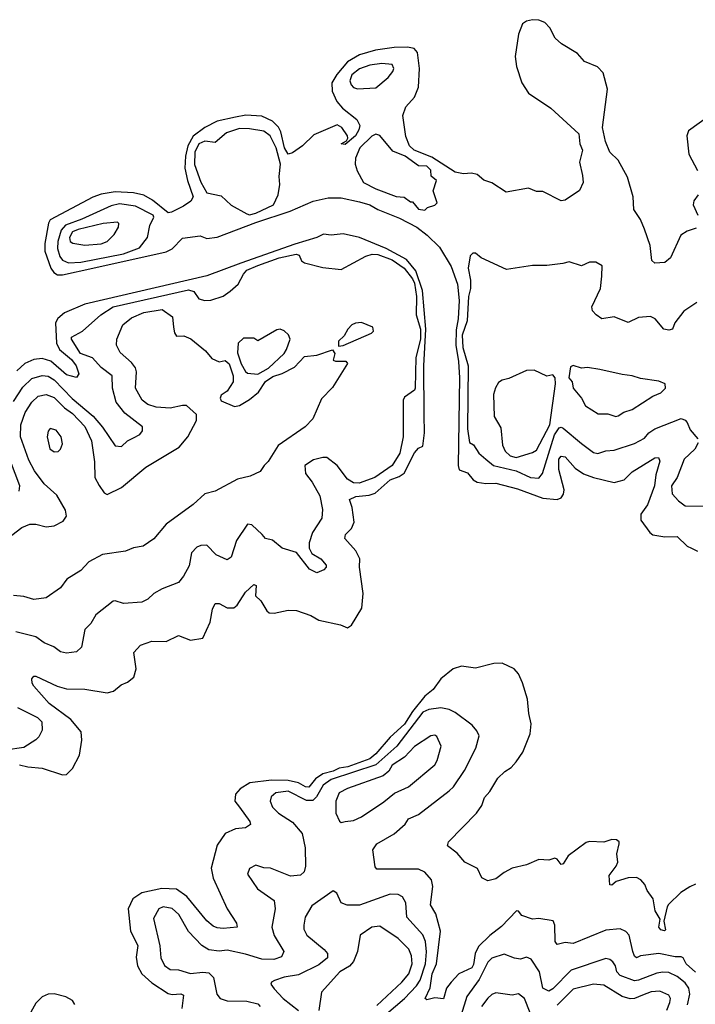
# Model space of a CAD drawing. Extents: x 1954678 to 2060275, y 904822 to 1016299.
# Tile 211 of 256: x 1961105 to 1964424, y 986436 to 991276. Entities that reach past the tile are written whole.
import ezdxf

# ---------------------------------------------------------------- set-up
doc = ezdxf.new("R2010")
doc.units = 0

msp = doc.modelspace()

# ---------------------------------------------------------------- linework, layer by layer
at = {"layer": '0CON20XD'}
for points in [[(1964428.8, 990251.2), (1964385, 990235.6), (1964354.1, 990215.9), (1964302.9, 990105), (1964275, 990082.9), (1964225, 990079.2), (1964211.5, 990091.5), (1964203.3, 990165), (1964175, 990246.2), (1964155, 990294), (1964122.2, 990342.2), (1964118.5, 990405), (1964091.1, 990501.1), (1964046, 990585), (1964004.3, 990624.3), (1963983.8, 990676.2), (1963969.1, 990745), (1963993.8, 990933.8), (1963971.5, 991015), (1963943.4, 991043.4), (1963880.8, 991070.8), (1963845, 991109.3), (1963766.3, 991156.3), (1963736.7, 991185), (1963710.3, 991235), (1963685, 991261.1), (1963655, 991273.2), (1963625, 991275.6), (1963595, 991268.9), (1963576.2, 991255), (1963555.3, 991204.7), (1963539.4, 991095), (1963546.5, 991045), (1963572, 990965), (1963605, 990914.5), (1963715, 990841.2), (1963851.9, 990715), (1963857.1, 990665), (1963870.8, 990635), (1963855.6, 990575), (1963869.7, 990510.3), (1963872.9, 990475), (1963855, 990435.8), (1963785, 990389.2), (1963765, 990385.8), (1963675, 990430.6), (1963645, 990431.9), (1963605, 990448.1), (1963495, 990428.6), (1963424.2, 990474.2), (1963385, 990487.5), (1963352, 990515), (1963325, 990521.5), (1963285, 990518), (1963245, 990526.4), (1963129.3, 990599.3), (1963042.7, 990635), (1963020, 990655), (1963002.2, 990702.2), (1962987.5, 990805), (1963002, 990848), (1963044.4, 990895), (1963065.3, 990944.7), (1963069.5, 991035), (1963059.7, 991115), (1963043.3, 991133.3), (1963011, 991141), (1962945, 991139.2), (1962853.3, 991125), (1962775, 991102.4), (1962715, 991068.4), (1962663.4, 991006.6), (1962639.2, 990965), (1962640.8, 990925), (1962663.6, 990873.6), (1962691, 990841), (1962762, 990785), (1962775.6, 990755), (1962771.6, 990735), (1962754.4, 990705), (1962705, 990662.6), (1962684.6, 990665), (1962710, 990680), (1962717.3, 990692.7), (1962716.2, 990705), (1962688.4, 990745), (1962665, 990759.3), (1962550.1, 990709.9), (1962495.2, 990654.8), (1962445, 990621.5), (1962425, 990615.4), (1962406.5, 990645), (1962388.8, 990725), (1962377.2, 990747.2), (1962347.4, 990777.4), (1962295, 990801.2), (1962215.7, 990805.7), (1962165, 990797.2), (1962075, 990777), (1962014.7, 990745.3), (1961957.3, 990702.7), (1961931.9, 990655), (1961919.4, 990605), (1961916.2, 990545), (1961929.4, 990485), (1961957.4, 990405), (1961946.1, 990383.9), (1961910.7, 990359.3), (1961850.8, 990329.2), (1961835, 990326.8), (1961758.5, 990388.5), (1961715, 990412.3), (1961664.4, 990424.4), (1961575, 990429.7), (1961505, 990417.9), (1961465, 990402.8), (1961255, 990292.3), (1961246.8, 990275), (1961228.5, 990175), (1961228.4, 990138.4), (1961258.4, 990055), (1961272.7, 990032.7), (1961291.5, 990021.5), (1961315, 990021.2), (1961465, 990054.3), (1961825.6, 990135), (1961855, 990148.7), (1961905, 990202.5), (1961992.5, 990212.5), (1962025, 990199.6), (1962075.9, 990205.9), (1962265, 990278.6), (1962433.6, 990335), (1962546.7, 990383.3), (1962620.5, 990399.5), (1962685, 990399.4), (1962775, 990380.8), (1962825.7, 990365.7), (1962865, 990342.4), (1962970.6, 990300.6), (1963055.8, 990255.8), (1963107, 990217), (1963167.7, 990157.7), (1963225, 990061.8), (1963256.9, 989975), (1963265.1, 989895), (1963260, 989805), (1963248.8, 989751.2), (1963247.6, 989675), (1963261.6, 989595), (1963265.5, 989515), (1963259.6, 989085), (1963263.7, 989063.7), (1963305, 989048.8), (1963333.3, 989013.3), (1963352.6, 989002.6), (1963395, 988995.9), (1963445, 988997.2), (1963550.7, 988969.3), (1963675, 988923.9), (1963745, 988917.7), (1963765.2, 988924.8), (1963777.3, 988942.7), (1963780.6, 988965), (1963753.8, 989065), (1963754.1, 989115.9), (1963765, 989130.5), (1963785, 989126.5), (1963835, 989071.2), (1963875, 989043.1), (1963925, 989024.7), (1964025, 989001.1), (1964075, 989014.2), (1964115, 989052.9), (1964225, 989121.2), (1964243.2, 989123.2), (1964250.9, 989105), (1964231, 989039), (1964224.6, 988985), (1964189.8, 988890.2), (1964156.1, 988845), (1964156, 988816), (1964200.3, 988755), (1964215, 988743.3), (1964275, 988734.5), (1964335, 988734.7), (1964385, 988687.9), (1964405, 988678.5), (1964435, 988663.3)], [(1962765, 990935.6), (1962855, 990940), (1962915, 990991.4), (1962938.8, 991021.2), (1962943.3, 991035), (1962934.6, 991054.6), (1962885, 991060.8), (1962825, 991052.7), (1962775, 991034.2), (1962736.7, 991005), (1962727.9, 990975), (1962733.6, 990955), (1962745, 990941.9), (1962765, 990935.6)], [(1964496, 990804), (1964390.3, 990729.7), (1964383.1, 990705), (1964392.1, 990615), (1964434.4, 990535)], [(1962235, 990317.1), (1962265, 990324.2), (1962352.5, 990365), (1962375.6, 990415), (1962383.6, 990465), (1962380.4, 990505), (1962386.4, 990565), (1962365.1, 990645), (1962335, 990704.3), (1962305, 990727.6), (1962235, 990739.4), (1962185, 990740.4), (1962120.6, 990719.4), (1962065, 990672.6), (1962015, 990679.3), (1961985, 990664.7), (1961965.5, 990625), (1961963.5, 990563.5), (1961995, 990476.9), (1962024.4, 990425), (1962095, 990409.5), (1962145, 990364.4), (1962220.6, 990320.6), (1962235, 990317.1)], [(1963095, 990340), (1963108.3, 990351.7), (1963145, 990363.3), (1963156.7, 990375), (1963136.7, 990435), (1963152.5, 990485), (1963127, 990507), (1963125, 990535.8), (1963105.6, 990555), (1963065, 990556.7), (1962998.5, 990605), (1962938.7, 990628.7), (1962875, 990706.3), (1962855, 990712.5), (1962835, 990702.9), (1962775.9, 990645), (1962754.6, 990595), (1962753.6, 990565), (1962762.8, 990532.8), (1962794.4, 990475), (1962855, 990444.6), (1962955, 990406.9), (1962993.6, 990403.6), (1963025, 990380), (1963035, 990380), (1963065, 990343.8), (1963095, 990340)], [(1964438, 990415), (1964417.8, 990385), (1964413.1, 990365), (1964436.9, 990315)], [(1961345, 990080), (1961405, 990083.8), (1961615, 990125.1), (1961693.1, 990155), (1961733.5, 990205), (1961745, 990264), (1961763.6, 990305), (1961760.4, 990315), (1961675, 990359.8), (1961595, 990370.5), (1961555, 990360.9), (1961411.2, 990295), (1961330.6, 990265), (1961309.4, 990240.6), (1961292.2, 990185), (1961290.9, 990150.9), (1961302, 990112), (1961315, 990093.7), (1961345, 990080)], [(1961425, 990166.9), (1961505, 990173.9), (1961535.3, 990184.7), (1961569.7, 990220.3), (1961591.1, 990255), (1961593, 990273), (1961585, 990280.6), (1961515, 990273.1), (1961392.7, 990245), (1961365, 990232.7), (1961349.2, 990205), (1961352.5, 990185), (1961366.8, 990176.8), (1961425, 990166.9)], [(1961105, 987613.4), (1961145, 987603), (1961215, 987596.4), (1961315, 987563.1), (1961335, 987565.6), (1961365.4, 987594.6), (1961399.2, 987660.8), (1961410.2, 987735), (1961407.6, 987775), (1961356.6, 987836.6), (1961250, 987915), (1961175, 988000), (1961166.1, 988015), (1961164.7, 988035.3), (1961175, 988048.6), (1961185, 988048.9), (1961289.4, 987999.4), (1961335, 987985.8), (1961425, 987985.5), (1961535, 987966.9), (1961566.7, 987975), (1961603.4, 988006.6), (1961635, 988019.2), (1961665.5, 988044.5), (1961677.5, 988085), (1961666, 988165), (1961698.7, 988201.3), (1961755, 988221.5), (1961825, 988220), (1961885, 988249.2), (1961944.1, 988225.9), (1962005, 988236.2), (1962041.5, 988315), (1962052.2, 988377.8), (1962065, 988406.2), (1962085, 988405.6), (1962125, 988385.5), (1962158, 988385), (1962172.9, 988397.1), (1962215, 988462.2), (1962255, 988498.6), (1962267.5, 988495), (1962263.5, 988443.5), (1962289.2, 988419.2), (1962319.4, 988369.4), (1962330.8, 988360.8), (1962355, 988357.9), (1962425, 988373.1), (1962465, 988372.2), (1962535, 988346.7), (1962575, 988324), (1962681.9, 988301.9), (1962715, 988286.7), (1962735, 988300), (1962786.9, 988383.1), (1962792.3, 988455), (1962774.6, 988585), (1962776.3, 988625), (1962755.9, 988665), (1962702.5, 988725), (1962705.4, 988745), (1962735.4, 988775), (1962747.9, 988805), (1962738.1, 988878.1), (1962725, 988916.7), (1962757.3, 988932.7), (1962822.1, 988937.9), (1962852.4, 988947.6), (1962925, 989014), (1962969.6, 989030.4), (1962993.8, 989046.2), (1963045, 989146.7), (1963065, 989170), (1963085, 989180), (1963094.8, 989245), (1963092.9, 989332.9), (1963090.5, 989575), (1963100.2, 989755), (1963084.6, 989945), (1963051.3, 990041.3), (1963005, 990096.2), (1962905, 990151.4), (1962775.4, 990205.4), (1962695, 990222.5), (1962635, 990216.2), (1962598.4, 990221.6), (1962565.7, 990204.3), (1962457.3, 990172.7), (1962191, 990079), (1962024, 990016), (1961425, 989877.1), (1961325, 989835.4), (1961293.4, 989806.6), (1961281.5, 989785), (1961285.3, 989685.3), (1961301.1, 989655), (1961359.3, 989605), (1961382.1, 989575), (1961396.1, 989535), (1961385, 989516.7), (1961335, 989530), (1961257.5, 989597.5), (1961215, 989610.6), (1961175.5, 989605), (1961131.1, 989585), (1961090.8, 989549.2)], [(1961075, 989398.8), (1961120.7, 989469.3), (1961165, 989511.8), (1961215, 989527), (1961245, 989523.1), (1961275, 989505.2), (1961363, 989413), (1961466, 989326), (1961512.1, 989272.1), (1961575, 989181.4), (1961605, 989177.5), (1961634.7, 989205.2), (1961665, 989219.5), (1961695, 989236), (1961709.2, 989255), (1961709.2, 989275), (1961622, 989342), (1961578.9, 989395), (1961560.5, 989465), (1961559.1, 989525), (1961505, 989565.4), (1961462.8, 989612.8), (1961404, 989635), (1961360, 989705), (1961360, 989715), (1961414.3, 989745), (1961503.5, 989825), (1961564.5, 989865), (1961935, 989947.7), (1961960, 989940), (1961985, 989903.8), (1962015, 989896), (1962045, 989897.3), (1962105, 989916.7), (1962139.5, 989940.5), (1962177.8, 989975), (1962204.8, 990025.2), (1962221.3, 990045), (1962275, 990067.3), (1962380.4, 990105), (1962463.6, 990123.6), (1962478.7, 990118.7), (1962490.1, 990090.1), (1962505, 990080.4), (1962595, 990058.2), (1962685, 990048.5), (1962805, 990112.9), (1962837.5, 990122.5), (1962865, 990121.4), (1962935, 990095.9), (1962993.3, 990055), (1963035, 990002.6), (1963045, 989981.1), (1963054.2, 989915), (1963053.1, 989825), (1963074.7, 989755), (1963075.1, 989705), (1963051.2, 989615), (1963048.7, 989465), (1963044.5, 989455), (1962995, 989420.6), (1962989.5, 989405), (1962988.5, 989285), (1962988.5, 989225), (1962972.2, 989145), (1962934.4, 989085), (1962850, 989025), (1962772.9, 988997.1), (1962745, 988999.4), (1962715, 989017.4), (1962665, 989084.8), (1962615, 989123.2), (1962595, 989124.1), (1962548.3, 989111.7), (1962506.3, 989083.7), (1962508.7, 989045), (1962542.9, 989002.9), (1962580, 988935), (1962592.4, 988867.6), (1962589.4, 988825), (1962544.4, 988755), (1962528.1, 988705), (1962527.5, 988677.5), (1962541.1, 988651.1), (1962584, 988625), (1962611.2, 988595), (1962611.2, 988585), (1962598.8, 988571.2), (1962565, 988556), (1962528.8, 988575), (1962465, 988656.7), (1962395, 988678), (1962346.9, 988716.9), (1962312.5, 988725), (1962296.4, 988745), (1962245, 988793.3), (1962225, 988796.7), (1962169.6, 988715), (1962145, 988633.8), (1962125, 988620), (1962070.8, 988645), (1962025, 988692.2), (1961995, 988691.8), (1961975, 988683.5), (1961950, 988655), (1961938.1, 988591.9), (1961910.1, 988539.9), (1961885, 988508.9), (1961805, 988478.9), (1961765, 988454.4), (1961735, 988426.5), (1961705, 988413.1), (1961615, 988406.1), (1961575, 988419.5), (1961565, 988417.5), (1961479.7, 988350.3), (1961455, 988308), (1961425, 988278), (1961409.3, 988190.7), (1961385, 988168.6), (1961335, 988162.5), (1961305, 988169.2), (1961273.3, 988193.3), (1961225, 988212.5), (1961185, 988242.5), (1961086.2, 988266.2)], [(1964432.5, 989885), (1964367.9, 989842.1), (1964323.8, 989785), (1964312.5, 989755), (1964295, 989750), (1964270, 989755), (1964226.7, 989805), (1964205, 989816.2), (1964145, 989812), (1964095, 989788), (1964025, 989815.5), (1963965.7, 989805.7), (1963938, 989825), (1963918.6, 989845), (1963915.6, 989865), (1963958.5, 989955), (1963965.8, 990015), (1963966.7, 990065), (1963935, 990083.8), (1963905, 990084), (1963865, 990066.2), (1963805, 990085.8), (1963772.9, 990077.1), (1963695, 990068.1), (1963625, 990067.8), (1963497.3, 990047.3), (1963372.5, 990105), (1963345, 990128.8), (1963331.7, 990128.3), (1963318, 990115), (1963308.2, 990055), (1963319.7, 989995), (1963319.6, 989955), (1963310.4, 989915), (1963303.8, 989795), (1963279.7, 989725), (1963281.9, 989665), (1963308, 989575), (1963305.8, 989265), (1963315, 989197.1), (1963335, 989186.5), (1963361.1, 989145), (1963394.8, 989114.8), (1963432.5, 989085), (1963545, 989057.7), (1963615, 989024.6), (1963655, 989022.7), (1963674.1, 989045), (1963732.3, 989235), (1963755, 989269.3), (1963765, 989273.2), (1963775, 989267.9), (1963865, 989191.8), (1963925, 989148.2), (1963945, 989142.7), (1963985, 989155.6), (1964025, 989160), (1964125, 989191.8), (1964175, 989218.5), (1964196.4, 989245), (1964225, 989264.1), (1964355, 989315.4), (1964375, 989306.5), (1964384.5, 989295), (1964399.9, 989259.9), (1964436.1, 989215)], [(1961045, 988725.4), (1961115, 988779.1), (1961155, 988795.9), (1961185.3, 988795.3), (1961235, 988783.1), (1961275, 988788.5), (1961319.3, 988810.7), (1961334.5, 988835), (1961329.6, 988865), (1961288, 988938), (1961225, 988994.5), (1961177.9, 989057.9), (1961150.4, 989110.4), (1961108.6, 989225), (1961110.3, 989285), (1961131.4, 989345), (1961165, 989396.1), (1961196.7, 989425), (1961235, 989433.7), (1961275, 989418.2), (1961325, 989368), (1961365, 989339.3), (1961425, 989275.3), (1961458.1, 989205), (1961472.7, 989102.7), (1961474.7, 989025), (1961496, 988986), (1961520.4, 988950.4), (1961535, 988942.3), (1961605, 988976.3), (1961725, 989076.2), (1961888.8, 989175), (1961930.5, 989225), (1961973.8, 989305), (1961973.8, 989335), (1961925, 989378.5), (1961905, 989379.3), (1961845, 989365.4), (1961775, 989371.6), (1961734.4, 989384.4), (1961706.5, 989405), (1961674.7, 989465), (1961679.6, 989545), (1961674.2, 989564.2), (1961655, 989590.8), (1961599.5, 989639.5), (1961580.7, 989675), (1961582.3, 989705), (1961611.2, 989775), (1961655, 989810.4), (1961715, 989836.2), (1961805, 989851.4), (1961855.2, 989815.2), (1961860.3, 989765), (1961865, 989736.7), (1961875, 989720.8), (1961910.9, 989720.9), (1961946.1, 989706.1), (1962017.6, 989647.6), (1962049.5, 989609.5), (1962085, 989593.8), (1962115, 989600), (1962135, 989583.8), (1962154.2, 989525), (1962154, 989495), (1962125, 989450), (1962095, 989430), (1962090, 989415), (1962095, 989402.5), (1962160, 989375), (1962185, 989378.9), (1962235, 989408.5), (1962277.8, 989445), (1962312.5, 989497.5), (1962348.8, 989521.2), (1962395, 989536.2), (1962455, 989566.9), (1962505, 989620.8), (1962565, 989626.4), (1962642.5, 989652.5), (1962653.3, 989635), (1962645, 989602.5), (1962656.4, 989596.4), (1962707, 989597), (1962716, 989585), (1962642.4, 989467.6), (1962588.3, 989411.7), (1962545, 989313.8), (1962508, 989275), (1962375, 989181.9), (1962326.5, 989103.5), (1962306, 989085), (1962286.7, 989055), (1962238.3, 989031.7), (1962175, 989016.9), (1962065, 988957.5), (1962015, 988945.8), (1961957.6, 988892.4), (1961825, 988795.6), (1961765, 988724), (1961712.1, 988687.9), (1961665, 988679.2), (1961625, 988662.9), (1961512.4, 988647.6), (1961445, 988610), (1961405, 988568.6), (1961337.5, 988525), (1961305, 988482.5), (1961235, 988434.4), (1961175, 988425.5), (1961125, 988440), (1961074.6, 988444.6)], [(1962670.7, 989670.7), (1962695, 989674.3), (1962834, 989735), (1962843.8, 989745), (1962840, 989765), (1962785, 989787.5), (1962755, 989784.2), (1962736.2, 989775), (1962717.1, 989755), (1962699.1, 989720.9), (1962672.2, 989695), (1962670.7, 989670.7)], [(1962275, 989533.3), (1962327.7, 989562.3), (1962403.8, 989635), (1962416.2, 989655), (1962433.3, 989705), (1962425.8, 989725.8), (1962405, 989746.7), (1962385, 989753.8), (1962368.3, 989751.7), (1962275, 989697.5), (1962255, 989710), (1962205, 989710), (1962178.8, 989685), (1962175, 989637.5), (1962194, 989584), (1962215, 989546.7), (1962225, 989538.8), (1962275, 989533.3)], [(1964034.4, 989325.6), (1964045, 989328.9), (1964073, 989347), (1964115, 989360), (1964215, 989424.3), (1964255, 989442), (1964278.8, 989465), (1964276.2, 989485), (1964245, 989499.2), (1964155, 989511.2), (1964115, 989525.8), (1964065, 989530.8), (1963955, 989556), (1963895, 989566), (1963865, 989562.5), (1963825, 989576.2), (1963810.7, 989569.3), (1963803.8, 989515), (1963818.8, 989495), (1963824.3, 989464.3), (1963866, 989415), (1963885, 989378), (1963947.6, 989337.6), (1963995, 989337.5), (1964034.4, 989325.6)], [(1963545, 989123.9), (1963625, 989147.4), (1963645, 989159.5), (1963709.8, 989285), (1963737.9, 989485), (1963735.7, 989515.7), (1963725, 989530), (1963695, 989524), (1963632.7, 989552.7), (1963595, 989552), (1963507.7, 989512.3), (1963475, 989503.3), (1963458.3, 989491.7), (1963443.2, 989466.8), (1963433.2, 989433.2), (1963435.7, 989325), (1963469.3, 989269.3), (1963477.6, 989185), (1963490.5, 989155), (1963515, 989131.8), (1963545, 989123.9)], [(1961275, 989150.8), (1961295, 989153.8), (1961306.1, 989163.9), (1961315, 989190), (1961309.2, 989225), (1961285, 989258), (1961255, 989266.2), (1961245, 989252.5), (1961240.6, 989225), (1961253.9, 989166.1), (1961275, 989150.8)], [(1964439.1, 989195), (1964422.5, 989165), (1964370, 989115), (1964335.2, 989024.8), (1964306.9, 988985), (1964310.6, 988945), (1964341.1, 988911.1), (1964375, 988885.8), (1964565, 988883.5)], [(1961102.3, 988957.7), (1961106.4, 988985), (1961060.9, 989105)], [(1964425, 987027.1), (1964396.8, 987013.2), (1964353.8, 986985), (1964293.4, 986926.6), (1964285.5, 986914.5), (1964270, 986845), (1964278.8, 986801.2), (1964273.6, 986796.4), (1964255, 986802.2), (1964244.6, 986815), (1964252.1, 986855), (1964226.5, 986895), (1964216.7, 986955), (1964188.1, 986995), (1964176.9, 987025), (1964157.4, 987047.4), (1964135, 987058.5), (1964095, 987057.5), (1964035, 987040), (1964015, 987022), (1964003.7, 987023.7), (1964001.6, 987068.4), (1964035.6, 987115), (1964043.1, 987135), (1964038.6, 987175), (1964050.8, 987225), (1964050, 987235), (1964037.5, 987245), (1964015, 987245.7), (1963975, 987232.5), (1963905, 987235.8), (1963888.3, 987231.7), (1963800, 987165), (1963775, 987126.7), (1963765, 987122.5), (1963745, 987150), (1963735, 987153.8), (1963705, 987144), (1963655, 987147.1), (1963595, 987121.9), (1963525.5, 987104.5), (1963485, 987083.1), (1963445, 987052.5), (1963405, 987042.2), (1963375, 987057.5), (1963353.9, 987103.9), (1963292.5, 987135), (1963255, 987178.8), (1963207.5, 987215), (1963212, 987235), (1963348.9, 987375), (1963375, 987412.5), (1963388.3, 987451.7), (1963415, 987482.7), (1963455, 987547.1), (1963489.1, 987580.9), (1963520.1, 987599.9), (1963545, 987627.8), (1963577.1, 987675), (1963613.5, 987765), (1963618.2, 987815), (1963606.2, 987865), (1963600.7, 987935), (1963575.5, 988015.5), (1963555, 988060.6), (1963535, 988084.5), (1963475, 988112), (1963435, 988110.8), (1963345, 988088.2), (1963275, 988098.1), (1963235, 988085.5), (1963175, 988035.4), (1963135.9, 987984.1), (1963095, 987950), (1963034.8, 987875.2), (1962995, 987812.8), (1962925, 987749.1), (1962855, 987667.7), (1962825, 987642.2), (1962717.1, 987602.9), (1962675, 987596.4), (1962645, 987581.4), (1962595, 987569.1), (1962558.4, 987545), (1962525, 987503.5), (1962508.8, 987505), (1962474.9, 987524.9), (1962425, 987536.5), (1962342.4, 987537.6), (1962235.5, 987525), (1962188.8, 987495), (1962165, 987468.8), (1962161.8, 987435), (1962184.6, 987405), (1962235.6, 987335), (1962239.5, 987320.5), (1962215, 987302.7), (1962165, 987298.4), (1962114, 987275), (1962075, 987217.7), (1962046.7, 987105), (1962055, 987056.7), (1962125, 986906), (1962171.1, 986835), (1962174, 986815), (1962105, 986808.9), (1962075, 986811.2), (1962055, 986820.5), (1962025, 986846.5), (1961926.3, 986966.3), (1961875, 987001.1), (1961804.3, 987005.7), (1961705, 986984.3), (1961660.7, 986955), (1961638.9, 986905), (1961650.2, 986795), (1961686.3, 986725), (1961677.6, 986667.6), (1961683.9, 986625), (1961705.5, 986585.5), (1961755, 986541.3), (1961835, 986489.6), (1961855, 986484.8), (1961897.2, 986487.2), (1961910.7, 986480.7), (1961901.1, 986415)], [(1961095.2, 987895.2), (1961193.5, 987845), (1961213.6, 987825), (1961216, 987784), (1961199.5, 987750.5), (1961184.7, 987735.3), (1961125, 987697.8), (1961035, 987685.8)], [(1964425, 986594.7), (1964380, 986635), (1964365, 986664.4), (1964355, 986669.3), (1964325, 986669.3), (1964245, 986685.3), (1964155.3, 986674.7), (1964135, 986663.8), (1964125, 986671.9), (1964117.4, 986695), (1964100, 986775), (1964083.4, 986793.4), (1964055, 986806.4), (1963985, 986799.6), (1963825, 986735.6), (1963785, 986739.1), (1963745, 986729.2), (1963735.6, 986745), (1963734.4, 986824.4), (1963725.6, 986845.6), (1963655, 986857.7), (1963625, 986854.4), (1963571.7, 986871.7), (1963555, 986893.3), (1963545.7, 986895.7), (1963472.4, 986817.6), (1963415, 986774.3), (1963359.2, 986720.8), (1963342.6, 986685), (1963335, 986630.8), (1963325.8, 986615), (1963262.3, 986585), (1963225.2, 986544.8), (1963202, 986515), (1963187.3, 986462.7), (1963145, 986467.5), (1963105, 986458.5), (1963097.8, 986465), (1963122.3, 986517.7), (1963131.2, 986585), (1963153.4, 986635), (1963173.3, 986795), (1963150.1, 986880.1), (1963122.7, 986925), (1963134.6, 987014.6), (1963127.6, 987047.6), (1963095.8, 987085.8), (1963065, 987100.4), (1962860.3, 987100.3), (1962850.9, 987110.9), (1962839.5, 987195), (1962860.6, 987225), (1962945, 987273.1), (1962998.8, 987321.2), (1963015, 987347.8), (1963065, 987368.5), (1963215, 987485.5), (1963236.4, 987505), (1963291.2, 987585), (1963346.4, 987695), (1963362, 987755), (1963350.9, 987780.9), (1963328.1, 987808.1), (1963245, 987870), (1963215, 987884.6), (1963175, 987893.8), (1963114.8, 987885.2), (1963085, 987871.8), (1962957.7, 987705), (1962855, 987612.2), (1962635, 987540.6), (1962596.9, 987513.1), (1962564.1, 987455.9), (1962545, 987438.3), (1962515, 987438.5), (1962425, 987484.3), (1962363.3, 987475), (1962341.1, 987455), (1962336.5, 987435), (1962347.3, 987405), (1962377.5, 987375), (1962445, 987331.1), (1962493.1, 987275), (1962507.8, 987205), (1962509.6, 987115), (1962503, 987087), (1962485, 987070.6), (1962435, 987066), (1962336.7, 987105), (1962305, 987107.5), (1962265, 987120), (1962235, 987103.8), (1962224.3, 987075.7), (1962273.8, 987003.8), (1962356.2, 986946.2), (1962359.7, 986905), (1962344.6, 986815), (1962354.8, 986774.8), (1962403.3, 986695), (1962391.5, 986668.5), (1962353.3, 986656.7), (1962295, 986658.4), (1962215, 986683.1), (1962125, 986701.8), (1962085, 986696.7), (1962035, 986704.4), (1961999.4, 986725), (1961935, 986794.2), (1961887.9, 986877.9)], [(1962685, 987330), (1962705, 987334.4), (1962745, 987340), (1962785, 987357.5), (1962895, 987430.5), (1962946.7, 987473.3), (1963015, 987505.5), (1963145, 987613.1), (1963156.5, 987635), (1963175.5, 987705), (1963155, 987752), (1963145, 987758.6), (1963125, 987755.5), (1963045, 987703.4), (1962995, 987650.9), (1962935, 987611.1), (1962918.8, 987581.2), (1962891.2, 987558.8), (1962715, 987497.1), (1962675.5, 987475), (1962658.5, 987435), (1962657.7, 987375), (1962676.6, 987336.6), (1962685, 987330)], [(1962875, 986360.7), (1962995.7, 986465), (1963055, 986527.5), (1963072, 986555), (1963098.9, 986635), (1963104.5, 986694.5), (1963098.7, 986745), (1963085, 986778.2), (1963007.3, 986865), (1963002.3, 986935), (1962985.5, 986965), (1962965, 986976), (1962925, 986977.5), (1962775, 986923.4), (1962713.4, 986923.4), (1962685.3, 986935.3), (1962662.6, 986982.6), (1962645, 986994.2), (1962539.7, 986920.3), (1962507.5, 986865), (1962501.2, 986825), (1962501.2, 986805), (1962516.2, 986775), (1962600.9, 986705), (1962618.1, 986685), (1962616.7, 986665), (1962575, 986629.7), (1962475, 986581.1), (1962405, 986569.7), (1962356.3, 986553.7), (1962342, 986545), (1962339.2, 986535), (1962355, 986512.2), (1962399.5, 986465), (1962475, 986405.3)], [(1961887.9, 986877.9), (1961855, 986906.8), (1961810, 986915), (1961789.2, 986905), (1961762, 986858), (1961793.1, 986723.1), (1961798.9, 986665), (1961817, 986627), (1961845, 986606.8), (1961885, 986606), (1961945, 986587.1), (1962005, 986594.6), (1962035, 986590.9), (1962058, 986568), (1962074.4, 986485), (1962090, 986465), (1962125, 986453.4), (1962221.7, 986451.7), (1962275, 986437.7), (1962286.8, 986425)], [(1962859.3, 986430.7), (1962983.2, 986545), (1963017.5, 986585), (1963033.3, 986635), (1963030.3, 986675), (1963017.2, 986707.2), (1962965, 986758.8), (1962875, 986820.8), (1962836, 986815), (1962778.6, 986775), (1962765.4, 986695), (1962745, 986646.2), (1962725.8, 986624.2), (1962677.4, 986595), (1962587.7, 986495), (1962574.3, 986405)], [(1964386.8, 986433.2), (1964397.2, 986485), (1964392.5, 986515), (1964375, 986541.4), (1964335, 986572.2), (1964295, 986591.5), (1964265, 986594.7), (1964235, 986589.8), (1964145, 986554), (1964125, 986551.7), (1964055, 986578.2), (1964039.7, 986595), (1964031.8, 986625), (1964018.5, 986645), (1964005, 986656.9), (1963985, 986661.6), (1963815, 986603), (1963725, 986512), (1963705, 986501.2), (1963675.3, 986515.3), (1963659.7, 986595), (1963617.6, 986657.6), (1963595, 986667.3), (1963565, 986657.9), (1963536.7, 986663.3), (1963485, 986682.7), (1963425, 986663.3), (1963405, 986643.3), (1963361.9, 986558.1), (1963301.7, 986475), (1963274.8, 986385)], [(1964285, 986407.8), (1964300, 986445), (1964303.2, 986465), (1964295, 986481.1), (1964250, 986500), (1964207.1, 986497.1), (1964165, 986480.8), (1964125, 986464.8), (1964105, 986463.4), (1964065, 986474.8), (1963975, 986530.3), (1963925, 986534.7), (1963825, 986511.1), (1963745, 986431.9)], [(1961376.9, 986435), (1961364.4, 986454.4), (1961332.1, 986472.1), (1961275, 986487.9), (1961245, 986485.6), (1961215, 986472.1), (1961185, 986441.3), (1961142.6, 986365)], [(1963613.8, 986393.8), (1963585, 986464.4), (1963555, 986487.8), (1963525, 986480.5), (1963445, 986492.2), (1963425, 986484.4), (1963405, 986465.6), (1963374.1, 986425)]]:
    msp.add_lwpolyline(points, dxfattribs=at)

doc.saveas('drawing.dxf')
